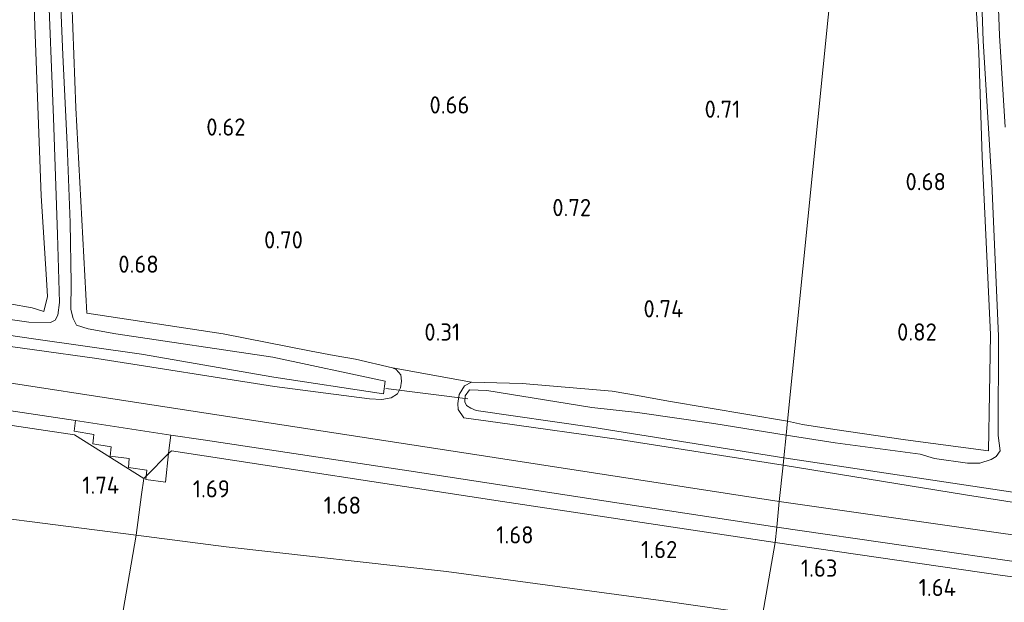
# Model space of a CAD drawing. Extents: x 126429 to 133038, y 413091 to 414846.
# Tile 172 of 256: x 129707 to 129810, y 413323 to 413383. Entities that reach past the tile are written whole.
import ezdxf
from ezdxf.enums import TextEntityAlignment as Align

# ---------------------------------------------------------------- set-up
doc = ezdxf.new("R2010")
doc.units = 0
for name, color, linetype, lineweight in [('B-ME-BC-BETONVORM-GV', 50, 'Continuous', 18), ('B-ME-GR-GRAS-GV', 60, 'Continuous', 13), ('B-ME-GW-TALUD_TEEN-G', 90, 'Continuous', 18), ('B-ME-IE-TERREINAFSCHEIDING_DOORGANG-G', 210, 'Continuous', 18), ('B-ME-IE-TERREINAFSCHEIDING_KUNSTMATIG_HEKWERK-G', 20, 'IE-TERREINAFSCHEIDING-KUNSTMATIG', 18), ('B-ME-KW-KUNSTWERK_DUIKER-G', 170, 'Continuous', 18), ('B-ME-OG-HOOGTEPUNT-S', 7, 'Continuous', 25), ('B-ME-OG-WATER_SLOOT-G', 120, 'Continuous', 18), ('B-ME-OG-WATER_SLOOT-GV', 120, 'Continuous', 18), ('B-ME-VH-VERHARDING_ASFALT-GV', 252, 'Continuous', 18)]:
    doc.layers.add(name, color=color, linetype=linetype, lineweight=lineweight)
doc.styles.add('NLCS-ISO-ANNOTATIVE-T18', font='NLCS-ISO.ttf', dxfattribs={"height": 1.8})
doc.linetypes.add('IE-TERREINAFSCHEIDING-KUNSTMATIG', pattern='A,4,[82,NLCS.SHX,S=0.75,R=90,X=0,Y=0],4,-2', length=10)

# ---------------------------------------------------------------- blocks, each defined once
blk = doc.blocks.new('SAL-HOOGTELABEL-SO')
at = {"color": 0, "linetype": 'ByBlock', "lineweight": -2, "style": 'NLCS-ISO-ANNOTATIVE-T18'}
blk.add_attdef('HOOGTE', text='', height=1.8, dxfattribs=at).set_placement((2.79, 0), align=Align.RIGHT)

msp = doc.modelspace()

# ---------------------------------------------------------------- linework, layer by layer
at = {"layer": 'B-ME-BC-BETONVORM-GV'}
for points in [[(129722.395, 413338.144, 1.28), (129720.063, 413335.795, 1.516), (129720.121, 413336.413, 1.333), (129718.204, 413336.685, 1.361), (129718.285, 413337.624, 1.34), (129716.291, 413337.879, 1.34), (129716.394, 413338.869, 1.223), (129714.468, 413339.157, 1.29), (129714.55, 413339.792, 1.231), (129714.572, 413340.154, 1.251), (129712.524, 413340.507, 1.226), (129712.677, 413341.594, 1.09), (129722.63, 413340.087, 1.072), (129722.418, 413338.476, 1.25)], [(129722.395, 413338.144, 1.28), (129722.062, 413335.166, 1.39), (129719.999, 413335.446, 1.39), (129720.063, 413335.795, 1.516)]]:
    msp.add_polyline3d(points, close=True, dxfattribs=at)
at = {"layer": 'B-ME-GR-GRAS-GV'}
for points in [[(129801.707, 413503.073, 0.902), (129801.99, 413485.655, 0.955), (129798.93, 413458.943, 0.929), (129795.135, 413421.377, 0.891), (129791.861, 413388.967, 0.859), (129787.069, 413341.52, 0.963), (129774.625, 413343.611, 0.825), (129771.41, 413344.219, 0.771), (129768.767, 413344.655, 0.804), (129759.353, 413345.483, 0.833), (129754.034, 413345.624, 0.262), (129745.81, 413347.126, 0.526), (129741.92, 413348.004, 0.504), (129739.693, 413348.386, 0.107), (129737.307, 413348.834, 0.614), (129728.107, 413350.656, 0.682), (129713.852, 413352.81, 0.807), (129712.707, 413374.28, 0.661), (129711.88, 413396.591, 0.689), (129710.744, 413426.074, 0.856), (129709.775, 413451.116, 0.835), (129709.148, 413470.2, 0.981), (129709.124, 413483.564, 1.052), (129710.278, 413499.816, 1.055)], [(129710.278, 413499.816, 1.055), (129709.124, 413483.564, 1.052), (129709.148, 413470.2, 0.981), (129709.775, 413451.116, 0.835), (129710.744, 413426.074, 0.856), (129711.88, 413396.591, 0.689), (129712.707, 413374.28, 0.661), (129713.852, 413352.81, 0.807), (129728.107, 413350.656, 0.682), (129737.307, 413348.834, 0.614), (129739.693, 413348.386, 0.107), (129741.92, 413348.004, 0.504), (129745.81, 413347.126, 0.526), (129746.176, 413346.928, 0.572), (129746.666, 413346.364, 0.575), (129746.725, 413345.707, 0.575), (129746.627, 413345.017, 0.575), (129746.322, 413344.4, 0.575), (129745.65, 413343.982, 0.575), (129744.69, 413343.814, 0.575), (129743.389, 413343.856, 0.575), (129733.475, 413345.146, 0.696), (129714.899, 413348.068, 0.71), (129695.301, 413350.817, 0.718)], [(129706.643, 413474.5, -0.154), (129707.007, 413467.402, -0.154), (129707.174, 413457.973, -0.154), (129707.573, 413449.93, -0.154), (129707.948, 413439.724, -0.154), (129708.432, 413427.137, -0.154), (129708.773, 413414.028, -0.154), (129709.357, 413403.216, -0.154), (129709.768, 413388.159, -0.154), (129710.374, 413373.226, -0.154), (129710.783, 413361.027, -0.154), (129710.999, 413353.942, -0.154), (129710.801, 413352.601, -0.154), (129710.545, 413352.08, -0.154), (129710.041, 413351.835, -0.154), (129707.776, 413351.895, -0.154), (129694.612, 413353.763, -0.154)], [(129706.773, 413429.968, 0.739), (129707.885, 413396.99, 0.675), (129709.091, 413365.086, 0.693), (129709.635, 413356.341, 0.703), (129709.724, 413354.568, 0.803), (129709.34, 413353.013, 0.778), (129708.137, 413353.367, 0.791), (129701.107, 413354.617, 0.689)], [(129701.107, 413354.617, 0.689), (129708.137, 413353.367, 0.791), (129709.34, 413353.013, 0.778), (129709.724, 413354.568, 0.803), (129709.635, 413356.341, 0.703), (129709.091, 413365.086, 0.693), (129707.885, 413396.99, 0.675), (129706.773, 413429.968, 0.739)], [(129806.987, 413397.294, -0.154), (129807.527, 413381.27, -0.154), (129808.447, 413366.391, -0.154), (129809.124, 413350.435, -0.154), (129809.09, 413340.042, -0.154), (129809.296, 413338.446, -0.154), (129808.901, 413337.859, -0.154), (129808.374, 413337.547, -0.154), (129807.184, 413337.142, -0.154), (129805.876, 413337.159, -0.154), (129802.455, 413337.625, -0.154), (129800.936, 413338.078, -0.154), (129792.073, 413339.276, -0.154), (129786.922, 413340.074, -0.154), (129787.069, 413341.52, 0.963), (129788.644, 413341.196, 0.957), (129792.04, 413340.662, 0.895), (129799.403, 413339.586, 0.982), (129808.096, 413338.447, 1.02), (129808.197, 413344.433, 0.745), (129808.301, 413350.59, 0.72), (129807.908, 413358.769, 0.67), (129807.431, 413369.168, 0.682), (129807.085, 413380.055, 0.72), (129806.542, 413388.952, 0.657)], [(129809.832, 413372.258, -0.154), (129809.242, 413381.839, -0.154), (129808.798, 413393.979, -0.154)], [(129690.4, 413352.763, -0.154), (129708.258, 413350.147, -0.154), (129719.545, 413348.529, -0.154), (129733.398, 413346.118, -0.154), (129744.855, 413344.383, -0.154), (129745.029, 413345.713, -0.154), (129733.285, 413348.214, -0.154), (129716.894, 413350.665, -0.154), (129713.985, 413351.176, -0.154), (129712.782, 413351.554, -0.154), (129712.403, 413352.275, -0.154), (129712.186, 413353.189, -0.154), (129712.228, 413355.955, -0.154), (129712.095, 413362.287, -0.154), (129711.777, 413370.454, -0.154), (129711.325, 413379.83, -0.154), (129710.853, 413391.46, -0.154)], [(129695.301, 413350.817, 0.718), (129714.899, 413348.068, 0.71), (129733.475, 413345.146, 0.696), (129743.389, 413343.856, 0.575), (129744.69, 413343.814, 0.575), (129745.65, 413343.982, 0.575), (129746.322, 413344.4, 0.575), (129746.627, 413345.017, 0.575), (129746.725, 413345.707, 0.575), (129746.666, 413346.364, 0.575), (129746.176, 413346.928, 0.572), (129745.81, 413347.126, 0.526), (129754.034, 413345.624, 0.262), (129753.334, 413345.241, 0.323), (129752.767, 413344.336, 0.362), (129752.622, 413343.396, 0.636), (129752.648, 413342.768, 0.636), (129753.251, 413341.9, 0.657), (129756.804, 413341.409, 0.7), (129769.744, 413339.596, 0.693), (129786.608, 413336.957, 0.643), (129786.223, 413333.143, 1.02), (129751.219, 413338.551, 0.91), (129719.276, 413343.447, 1.027), (129688.513, 413348.196, 1.013)], [(129698.244, 413343.778, 1.116), (129712.677, 413341.594, 1.09), (129712.524, 413340.507, 1.226), (129714.572, 413340.154, 1.251), (129714.55, 413339.792, 1.231), (129714.468, 413339.157, 1.29), (129716.394, 413338.869, 1.223), (129716.291, 413337.879, 1.34), (129718.285, 413337.624, 1.34), (129718.204, 413336.685, 1.361), (129720.121, 413336.413, 1.333), (129720.063, 413335.795, 1.516), (129719.8, 413335.53, 1.543), (129712.553, 413340.126, 1.226), (129691.095, 413343.317, 1.244)], [(129691.095, 413343.317, 1.244), (129712.553, 413340.126, 1.226), (129719.8, 413335.53, 1.543), (129719.57, 413333.866, 1.787), (129719.003, 413329.612, 2.102), (129695.052, 413332.683, 2.158)], [(129818.775, 413331.786, 0.927), (129805.689, 413333.825, 0.914), (129786.608, 413336.957, 0.643), (129786.684, 413337.716, -0.154), (129811.332, 413334.024, -0.154)], [(129911.747, 413316.908, 1.106), (129881.375, 413320.432, 1.095), (129844.129, 413325.134, 1.085), (129809.631, 413329.807, 1.043), (129786.223, 413333.143, 1.02), (129786.608, 413336.957, 0.643), (129805.689, 413333.825, 0.914), (129818.775, 413331.786, 0.927), (129835.159, 413329.475, 0.914), (129846.218, 413328.123, 0.864), (129861.831, 413326.062, 0.889), (129878.147, 413323.718, 1.002), (129887.32, 413322.755, 0.902), (129888.403, 413322.854, 0.827), (129889.274, 413323.275, 0.814), (129890.151, 413324.209, 0.727), (129890.781, 413325.361, 0.614), (129890.352, 413325.663, 0.614), (129895.793, 413324.938, 0.455)]]:
    msp.add_polyline3d(points, dxfattribs=at)
for points in [[(129808.197, 413344.433, 0.745), (129808.096, 413338.447, 1.02), (129799.403, 413339.586, 0.982), (129792.04, 413340.662, 0.895), (129788.644, 413341.196, 0.957), (129787.069, 413341.52, 0.963), (129791.861, 413388.967, 0.859), (129795.135, 413421.377, 0.891), (129798.93, 413458.943, 0.929), (129801.99, 413485.655, 0.955), (129802.413, 413480.936, 0.982), (129802.793, 413466.645, 0.845), (129803.643, 413452.496, 0.745), (129804.372, 413437.016, 0.695), (129805.043, 413423.177, 0.682), (129805.748, 413410.965, 0.632), (129806.329, 413400.644, 0.645), (129806.542, 413388.952, 0.657), (129807.085, 413380.055, 0.72), (129807.431, 413369.168, 0.682), (129807.908, 413358.769, 0.67), (129808.301, 413350.59, 0.72)], [(129719.003, 413329.612, 2.102), (129716.774, 413316.697, 5.882), (129691.366, 413320.562, 5.96), (129658.423, 413325.43, 5.821), (129630.737, 413329.21, 5.839), (129598.937, 413334.177, 5.789), (129563.641, 413339.351, 5.803), (129530.552, 413344.534, 5.814), (129498.008, 413350.409, 5.757), (129468.684, 413355.18, 5.825), (129442.79, 413359.546, 5.74), (129444.477, 413371.025, 2.256), (129464.173, 413367.546, 2.269), (129484.045, 413363.531, 2.295), (129522.224, 413357.438, 2.208), (129545.75, 413353.562, 2.238), (129569.434, 413349.593, 2.418), (129590.683, 413346.776, 2.413), (129611.891, 413344.392, 2.421), (129632.125, 413341.964, 2.221), (129652.584, 413339.192, 2.208), (129673.818, 413335.937, 2.183), (129695.052, 413332.683, 2.158)], [(129759.353, 413345.483, 0.833), (129768.767, 413344.655, 0.804), (129771.41, 413344.219, 0.771), (129774.625, 413343.611, 0.825), (129787.069, 413341.52, 0.963), (129786.922, 413340.074, -0.154), (129779.361, 413341.31, -0.154), (129771.398, 413342.432, -0.154), (129766.622, 413342.962, -0.154), (129755.642, 413344.748, -0.154), (129753.858, 413344.805, -0.154), (129753.396, 413344.172, -0.154), (129753.355, 413343.564, -0.154), (129753.517, 413343.179, -0.154), (129753.974, 413342.903, -0.154), (129754.525, 413342.661, -0.154), (129766.629, 413340.893, -0.154), (129786.684, 413337.716, -0.154), (129786.608, 413336.957, 0.643), (129769.744, 413339.596, 0.693), (129756.804, 413341.409, 0.7), (129753.251, 413341.9, 0.657), (129752.648, 413342.768, 0.636), (129752.622, 413343.396, 0.636), (129752.767, 413344.336, 0.362), (129753.334, 413345.241, 0.323), (129754.034, 413345.624, 0.262)], [(129726.003, 413339.576, 1.066), (129747.512, 413336.355, 0.977), (129769.928, 413332.917, 1.034), (129785.953, 413330.475, 1.084), (129785.788, 413328.844, 1.212), (129757.302, 413333.13, 1.162), (129722.681, 413338.432, 1.251), (129722.395, 413338.144, 1.28), (129722.418, 413338.476, 1.25), (129722.63, 413340.087, 1.072)], [(129722.681, 413338.432, 1.251), (129757.302, 413333.13, 1.162), (129785.788, 413328.844, 1.212), (129784.4732, 413321.2673, 2.5805), (129773.8558, 413322.8067, 2.543), (129751.428, 413325.815, 1.997), (129728.415, 413328.405, 2.08), (129719.003, 413329.612, 2.102), (129719.57, 413333.866, 1.787), (129719.8, 413335.53, 1.543), (129720.063, 413335.795, 1.516), (129719.999, 413335.446, 1.39), (129722.062, 413335.166, 1.39), (129722.395, 413338.144, 1.28)], [(130000, 413303.8911, 1.3492), (130000, 413302.3488, 1.3933), (129984.419, 413304.13, 1.418), (129962.341, 413306.654, 1.453), (129926.052, 413310.84, 1.359), (129902.179, 413313.668, 1.334), (129878.307, 413316.496, 1.309), (129842.24, 413321.118, 1.299), (129809.553, 413325.4, 1.26), (129785.788, 413328.844, 1.212), (129785.953, 413330.475, 1.084), (129812.924, 413326.551, 1.176), (129852.47, 413321.216, 1.144), (129873.575, 413318.485, 1.155), (129894.681, 413315.754, 1.165), (129919.269, 413312.971, 1.176), (129943.857, 413310.188, 1.187), (129970.74, 413307.164, 1.269), (129997.624, 413304.141, 1.351)], [(129784.4732, 413321.2673, 2.5805), (129783.718, 413308.345, 5.803), (129781.081, 413308.614, 5.814), (129751.057, 413312.183, 5.882), (129720.474, 413316.134, 5.871), (129716.774, 413316.697, 5.882), (129719.003, 413329.612, 2.102), (129728.415, 413328.405, 2.08), (129751.428, 413325.815, 1.997), (129773.8558, 413322.8067, 2.543)], [(130000, 413302.3488, 1.3933), (130000, 413295.355, 2.318), (129986.535, 413297.075, 2.318), (129972.0762, 413299.1343, 2.393), (129957.0452, 413301.0197, 2.418), (129942.1148, 413302.5887, 2.393), (129924.8498, 413304.063, 2.4805), (129912.0941, 413305.5637, 2.418), (129895.1404, 413306.7711, 2.6555), (129876.6649, 413308.6001, 2.418), (129859.888, 413310.676, 2.268), (129844.468, 413312.747, 2.218), (129829.579, 413315.241, 2.18), (129806.696, 413318.537, 2.043), (129784.4732, 413321.2673, 2.5805), (129785.788, 413328.844, 1.212), (129809.553, 413325.4, 1.26), (129842.24, 413321.118, 1.299), (129878.307, 413316.496, 1.309), (129902.179, 413313.668, 1.334), (129926.052, 413310.84, 1.359), (129962.341, 413306.654, 1.453), (129984.419, 413304.13, 1.418)]]:
    msp.add_polyline3d(points, close=True, dxfattribs=at)
at = {"layer": 'B-ME-GW-TALUD_TEEN-G'}
msp.add_polyline3d([(129784.4732, 413321.2673, 2.5805), (129773.8558, 413322.8067, 2.543), (129751.428, 413325.815, 1.997), (129728.415, 413328.405, 2.08), (129719.003, 413329.612, 2.102), (129695.052, 413332.683, 2.158), (129673.818, 413335.937, 2.183), (129652.584, 413339.192, 2.208), (129632.125, 413341.964, 2.221), (129611.891, 413344.392, 2.421), (129590.683, 413346.776, 2.413), (129569.434, 413349.593, 2.418), (129545.75, 413353.562, 2.238), (129522.224, 413357.438, 2.208), (129484.045, 413363.531, 2.295), (129464.173, 413367.546, 2.269), (129444.477, 413371.025, 2.256)], dxfattribs=at)
at = {"layer": 'B-ME-IE-TERREINAFSCHEIDING_DOORGANG-G'}
msp.add_polyline3d([(129722.681, 413338.432, 1.251), (129722.395, 413338.144, 1.28), (129720.063, 413335.795, 1.516), (129719.8, 413335.53, 1.543)], dxfattribs=at)
at = {"layer": 'B-ME-IE-TERREINAFSCHEIDING_KUNSTMATIG_HEKWERK-G'}
for points in [[(129745.81, 413347.126, 0.526), (129741.92, 413348.004, 0.504), (129739.693, 413348.386, 0.107), (129737.307, 413348.834, 0.614), (129728.107, 413350.656, 0.682), (129713.852, 413352.81, 0.807), (129712.707, 413374.28, 0.661), (129711.88, 413396.591, 0.689), (129710.744, 413426.074, 0.856), (129709.775, 413451.116, 0.835), (129709.148, 413470.2, 0.981), (129709.124, 413483.564, 1.052), (129710.278, 413499.816, 1.055), (129710.432, 413516.008, 1.077), (129709.688, 413531.162, 1.118)], [(129801.99, 413485.655, 0.955), (129802.413, 413480.936, 0.982), (129802.793, 413466.645, 0.845), (129803.643, 413452.496, 0.745), (129804.372, 413437.016, 0.695), (129805.043, 413423.177, 0.682), (129805.748, 413410.965, 0.632), (129806.329, 413400.644, 0.645), (129806.542, 413388.952, 0.657), (129807.085, 413380.055, 0.72), (129807.431, 413369.168, 0.682), (129807.908, 413358.769, 0.67), (129808.301, 413350.59, 0.72), (129808.197, 413344.433, 0.745), (129808.096, 413338.447, 1.02), (129799.403, 413339.586, 0.982), (129792.04, 413340.662, 0.895), (129788.644, 413341.196, 0.957), (129787.069, 413341.52, 0.963)], [(129445.947, 413381.164, 1.241), (129475.753, 413376.633, 1.148), (129509.607, 413371.441, 1.173), (129546.09, 413365.815, 1.23), (129582.307, 413360.206, 1.226), (129618.042, 413354.673, 1.255), (129650.855, 413349.514, 1.223), (129670.975, 413346.415, 1.234), (129691.095, 413343.317, 1.244), (129712.553, 413340.126, 1.226), (129719.8, 413335.53, 1.543), (129719.57, 413333.866, 1.787), (129719.003, 413329.612, 2.102), (129716.774, 413316.697, 5.882), (129716.644, 413315.866, 5.939)], [(129754.034, 413345.624, 0.262), (129759.353, 413345.483, 0.833), (129768.767, 413344.655, 0.804), (129771.41, 413344.219, 0.771), (129774.625, 413343.611, 0.825), (129787.069, 413341.52, 0.963)], [(129785.788, 413328.844, 1.212), (129757.302, 413333.13, 1.162), (129722.681, 413338.432, 1.251)], [(129785.788, 413328.844, 1.212), (129809.553, 413325.4, 1.26), (129842.24, 413321.118, 1.299), (129878.307, 413316.496, 1.309), (129902.179, 413313.668, 1.334), (129926.052, 413310.84, 1.359), (129962.341, 413306.654, 1.453), (129984.419, 413304.13, 1.418), (130000, 413302.3488, 1.3933)]]:
    msp.add_polyline3d(points, dxfattribs=at)
at = {"layer": 'B-ME-KW-KUNSTWERK_DUIKER-G'}
msp.add_polyline3d([(129745.111, 413344.944, -0.253), (129753.666, 413343.856, -0.241)], dxfattribs=at)
at = {"layer": 'B-ME-OG-WATER_SLOOT-G'}
for points in [[(129701.107, 413354.617, 0.689), (129708.137, 413353.367, 0.791), (129709.34, 413353.013, 0.778), (129709.724, 413354.568, 0.803), (129709.635, 413356.341, 0.703), (129709.091, 413365.086, 0.693), (129707.885, 413396.99, 0.675), (129706.773, 413429.968, 0.739)], [(129745.81, 413347.126, 0.526), (129746.176, 413346.928, 0.572), (129746.666, 413346.364, 0.575), (129746.725, 413345.707, 0.575), (129746.627, 413345.017, 0.575), (129746.322, 413344.4, 0.575), (129745.65, 413343.982, 0.575), (129744.69, 413343.814, 0.575), (129743.389, 413343.856, 0.575), (129733.475, 413345.146, 0.696), (129714.899, 413348.068, 0.71), (129695.301, 413350.817, 0.718)], [(129754.034, 413345.624, 0.262), (129753.334, 413345.241, 0.323), (129752.767, 413344.336, 0.362), (129752.622, 413343.396, 0.636), (129752.648, 413342.768, 0.636), (129753.251, 413341.9, 0.657), (129756.804, 413341.409, 0.7), (129769.744, 413339.596, 0.693), (129786.608, 413336.957, 0.643)], [(129890.781, 413325.361, 0.614), (129890.151, 413324.209, 0.727), (129889.274, 413323.275, 0.814), (129888.403, 413322.854, 0.827), (129887.32, 413322.755, 0.902), (129878.147, 413323.718, 1.002), (129861.831, 413326.062, 0.889), (129846.218, 413328.123, 0.864), (129835.159, 413329.475, 0.914), (129818.775, 413331.786, 0.927), (129805.689, 413333.825, 0.914), (129786.608, 413336.957, 0.643)]]:
    msp.add_polyline3d(points, dxfattribs=at)
at = {"layer": 'B-ME-OG-WATER_SLOOT-GV'}
for points in [[(129694.612, 413353.763, -0.154), (129707.776, 413351.895, -0.154), (129710.041, 413351.835, -0.154), (129710.545, 413352.08, -0.154), (129710.801, 413352.601, -0.154), (129710.999, 413353.942, -0.154), (129710.783, 413361.027, -0.154), (129710.374, 413373.226, -0.154), (129709.768, 413388.159, -0.154), (129709.357, 413403.216, -0.154), (129708.773, 413414.028, -0.154), (129708.432, 413427.137, -0.154), (129707.948, 413439.724, -0.154), (129707.573, 413449.93, -0.154), (129707.174, 413457.973, -0.154), (129707.007, 413467.402, -0.154), (129706.643, 413474.5, -0.154)], [(129811.332, 413334.024, -0.154), (129786.684, 413337.716, -0.154), (129786.922, 413340.074, -0.154), (129792.073, 413339.276, -0.154), (129800.936, 413338.078, -0.154), (129802.455, 413337.625, -0.154), (129805.876, 413337.159, -0.154), (129807.184, 413337.142, -0.154), (129808.374, 413337.547, -0.154), (129808.901, 413337.859, -0.154), (129809.296, 413338.446, -0.154), (129809.09, 413340.042, -0.154), (129809.124, 413350.435, -0.154), (129808.447, 413366.391, -0.154), (129807.527, 413381.27, -0.154), (129806.987, 413397.294, -0.154)], [(129808.798, 413393.979, -0.154), (129809.242, 413381.839, -0.154), (129809.832, 413372.258, -0.154)], [(129710.853, 413391.46, -0.154), (129711.325, 413379.83, -0.154), (129711.777, 413370.454, -0.154), (129712.095, 413362.287, -0.154), (129712.228, 413355.955, -0.154), (129712.186, 413353.189, -0.154), (129712.403, 413352.275, -0.154), (129712.782, 413351.554, -0.154), (129713.985, 413351.176, -0.154), (129716.894, 413350.665, -0.154), (129733.285, 413348.214, -0.154), (129745.029, 413345.713, -0.154), (129744.855, 413344.383, -0.154), (129733.398, 413346.118, -0.154), (129719.545, 413348.529, -0.154), (129708.258, 413350.147, -0.154), (129690.4, 413352.763, -0.154)]]:
    msp.add_polyline3d(points, dxfattribs=at)
msp.add_polyline3d([(129786.922, 413340.074, -0.154), (129786.684, 413337.716, -0.154), (129766.629, 413340.893, -0.154), (129754.525, 413342.661, -0.154), (129753.974, 413342.903, -0.154), (129753.517, 413343.179, -0.154), (129753.355, 413343.564, -0.154), (129753.396, 413344.172, -0.154), (129753.858, 413344.805, -0.154), (129755.642, 413344.748, -0.154), (129766.622, 413342.962, -0.154), (129771.398, 413342.432, -0.154), (129779.361, 413341.31, -0.154)], close=True, dxfattribs=at)
at = {"layer": 'B-ME-VH-VERHARDING_ASFALT-GV'}
msp.add_polyline3d([(129688.513, 413348.196, 1.013), (129719.276, 413343.447, 1.027), (129751.219, 413338.551, 0.91), (129786.223, 413333.143, 1.02), (129785.953, 413330.475, 1.084), (129769.928, 413332.917, 1.034), (129747.512, 413336.355, 0.977), (129726.003, 413339.576, 1.066), (129722.63, 413340.087, 1.072), (129712.677, 413341.594, 1.09), (129698.244, 413343.778, 1.116)], dxfattribs=at)
msp.add_polyline3d([(130000, 413306.8862, 1.248), (130000, 413303.8911, 1.3492), (129997.624, 413304.141, 1.351), (129970.74, 413307.164, 1.269), (129943.857, 413310.188, 1.187), (129919.269, 413312.971, 1.176), (129894.681, 413315.754, 1.165), (129873.575, 413318.485, 1.155), (129852.47, 413321.216, 1.144), (129812.924, 413326.551, 1.176), (129785.953, 413330.475, 1.084), (129786.223, 413333.143, 1.02), (129809.631, 413329.807, 1.043), (129844.129, 413325.134, 1.085), (129881.375, 413320.432, 1.095), (129911.747, 413316.908, 1.106), (129945.941, 413312.982, 1.13), (129983.49, 413308.638, 1.239)], close=True, dxfattribs=at)

# ---------------------------------------------------------------- block references
at = {"layer": 'B-ME-OG-HOOGTEPUNT-S'}
for p, values in [((129751.04, 413373.68, 0.655), {'HOOGTE': '0.66'}), ((129779.363, 413373.236, 0.705), {'HOOGTE': '0.71'}), ((129727.64, 413371.371, 0.617), {'HOOGTE': '0.62'}), ((129800.844, 413365.666, 0.684), {'HOOGTE': '0.68'}), ((129763.762, 413362.954, 0.715), {'HOOGTE': '0.72'}), ((129733.641, 413359.582, 0.702), {'HOOGTE': '0.70'}), ((129718.57, 413357.042, 0.678), {'HOOGTE': '0.68'}), ((129773.408, 413352.381, 0.738), {'HOOGTE': '0.74'}), ((129750.081, 413349.948, 0.309), {'HOOGTE': '0.31'}), ((129799.893, 413349.956, 0.815), {'HOOGTE': '0.82'}), ((129714.44, 413333.952, 1.741), {'HOOGTE': '1.74'}), ((129726.004, 413333.571, 1.691), {'HOOGTE': '1.69'}), ((129739.717, 413331.857, 1.678), {'HOOGTE': '1.68'}), ((129757.753, 413328.761, 1.678), {'HOOGTE': '1.68'}), ((129772.766, 413327.225, 1.616), {'HOOGTE': '1.62'}), ((129789.505, 413325.283, 1.628), {'HOOGTE': '1.63'}), ((129801.894, 413323.264, 1.641), {'HOOGTE': '1.64'})]:
    msp.add_blockref('SAL-HOOGTELABEL-SO', p, dxfattribs=at).add_auto_attribs(values)

doc.saveas('drawing.dxf')
